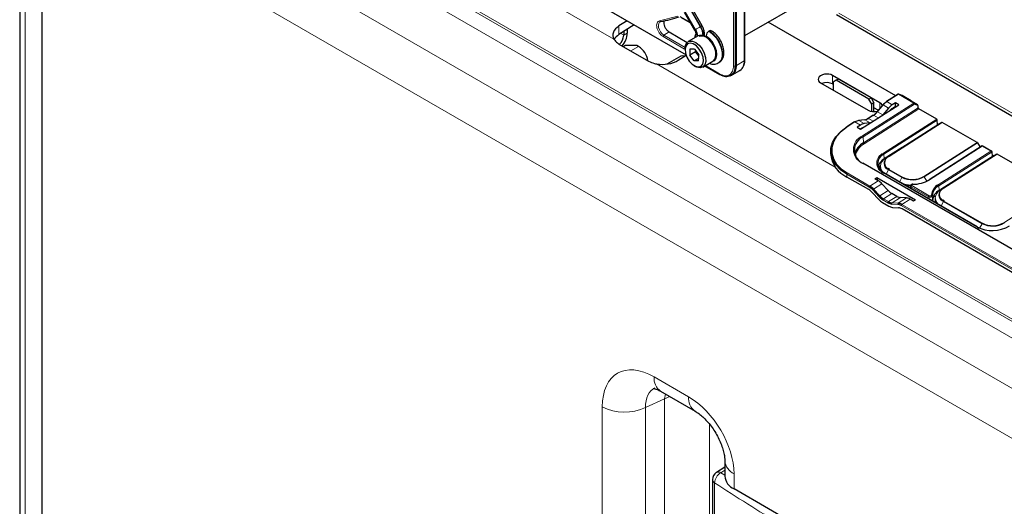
# Paper-space layout 'Blatt4' of a CAD drawing. Header units: millimetres. Extents: x 5 to 418, y 2 to 292.
# Tile 51 of 111: x 85 to 124, y 196 to 215. Entities that reach past the tile are written whole.
import ezdxf

# ---------------------------------------------------------------- set-up
doc = ezdxf.new("R2010")
doc.units = ezdxf.units.MM

psp = doc.layouts.new('Blatt4')

# ---------------------------------------------------------------- linework, layer by layer
at = {"color": 7, "linetype": 'Continuous', "lineweight": 18}
for p, q in [((113.504, 213.311), (113.504, 228.295)), ((113.572, 213.31), (113.572, 228.293)), ((87.627, 226.564), (108.754, 214.367)), ((142.407, 192.954), (86.789, 225.061)), ((88.052, 224.234), (141.145, 193.584)), ((140.865, 193.083), (87.772, 223.733)), ((86.943, 222.218), (138.413, 192.505)), ((85.358, 221.319), (85.358, 158.281)), ((137.65, 190.959), (86.031, 220.758)), ((113.932, 219.787), (113.932, 213.513)), ((106.971, 216.447), (111.611, 213.769)), ((110.569, 215.1), (111.291, 215.289)), ((111.387, 215.273), (111.778, 215.048)), ((111.983, 214.748), (111.569, 215.465)), ((111.585, 215.475), (111.999, 214.758)), ((112.18, 214.862), (111.767, 215.579)), ((111.79, 215.593), (112.204, 214.876)), ((117.694, 215.403), (125.93, 210.649)), ((108.953, 214.555), (108.953, 214.896)), ((112.204, 214.876), (112.18, 214.862)), ((109.142, 214.529), (109.021, 214.599)), ((109.142, 214.529), (109.283, 214.611)), ((111.562, 213.979), (110.708, 214.472)), ((110.943, 214.661), (110.741, 214.532)), ((111.583, 214.046), (110.741, 214.532)), ((109.426, 213.904), (109.731, 214.08)), ((110.45, 213.388), (117.551, 209.289)), ((112.386, 213.322), (112.954, 212.994)), ((113.572, 213.31), (113.619, 213.332)), ((113.619, 213.332), (113.932, 213.513)), ((117.438, 212.593), (117.438, 212.933)), ((120.062, 212.184), (119.6, 211.889)), ((120.671, 211.833), (120.062, 212.184)), ((120.079, 212.187), (120.077, 212.188)), ((120.079, 212.187), (120.688, 211.836)), ((120.208, 212.128), (120.079, 212.187)), ((118.633, 210.533), (120.671, 211.833)), ((120.695, 211.793), (118.657, 210.493)), ((119.452, 211.757), (119.221, 211.482)), ((119.324, 211.625), (119.324, 211.844)), ((119.666, 211.634), (119.452, 211.757)), ((119.814, 211.766), (119.6, 211.889)), ((120.688, 211.836), (120.819, 211.775)), ((120.844, 211.724), (120.695, 211.793)), ((118.672, 210.252), (120.85, 211.641)), ((120.874, 211.601), (118.697, 210.213)), ((119.074, 211.35), (118.876, 211.223)), ((119.259, 211.243), (119.074, 211.35)), ((119.433, 211.36), (119.221, 211.482)), ((118.331, 211.081), (118.024, 210.884)), ((118.546, 210.957), (118.331, 211.081)), ((118.725, 211.165), (118.482, 211.138)), ((118.696, 211.015), (118.482, 211.138)), ((118.937, 211.043), (118.725, 211.165)), ((119.061, 211.116), (118.876, 211.223)), ((119.461, 209.843), (121.579, 211.194)), ((121.604, 211.155), (119.485, 209.804)), ((121.69, 211.01), (119.571, 209.659)), ((119.669, 209.715), (121.787, 211.067)), ((121.804, 211.065), (119.685, 209.714)), ((121.143, 210.666), (121.147, 210.664)), ((118.672, 210.252), (118.657, 210.493)), ((120.32, 210.141), (120.323, 210.139)), ((121.068, 208.915), (123.187, 210.266)), ((123.204, 210.249), (121.085, 208.898)), ((119.497, 209.616), (119.485, 209.804)), ((123.388, 210.122), (121.293, 208.785)), ((121.641, 208.585), (123.736, 209.921)), ((123.784, 209.896), (121.666, 208.545)), ((123.87, 209.752), (121.752, 208.401)), ((121.849, 208.457), (123.968, 209.808)), ((123.984, 209.806), (121.866, 208.455)), ((123.736, 209.921), (123.388, 210.122)), ((127.591, 204.27), (118.634, 209.441)), ((119.498, 209.596), (119.497, 209.616)), ((119.571, 209.659), (119.669, 209.715)), ((119.571, 209.659), (119.571, 209.659)), ((123.324, 209.408), (123.327, 209.406)), ((118.009, 208.892), (118.004, 209.011)), ((118.901, 208.493), (118.004, 209.011)), ((118.026, 209.053), (118.923, 208.535)), ((123.174, 206.91), (119.461, 209.053)), ((119.574, 209), (119.67, 209.178)), ((120.2, 208.871), (119.67, 209.178)), ((119.686, 209.196), (120.216, 208.89)), ((119.255, 208.747), (118.923, 208.535)), ((119.405, 208.623), (119.074, 208.411)), ((120.105, 208.694), (120.2, 208.871)), ((121.19, 208.728), (121.085, 208.898)), ((119.285, 208.117), (119.042, 208.378)), ((119.074, 208.411), (119.317, 208.151)), ((119.646, 208.361), (119.317, 208.151)), ((119.797, 208.237), (119.468, 208.027)), ((121.264, 208.108), (120.571, 208.508)), ((120.571, 208.508), (120.571, 208.425)), ((120.594, 208.549), (121.287, 208.149)), ((121.677, 208.358), (121.666, 208.545)), ((121.752, 208.401), (121.751, 208.4)), ((121.752, 208.401), (121.849, 208.457)), ((119.644, 207.871), (119.446, 207.986)), ((119.468, 208.027), (119.666, 207.913)), ((119.995, 208.122), (119.666, 207.913)), ((120.033, 207.806), (119.802, 207.819)), ((120.143, 208.074), (119.814, 207.864)), ((119.814, 207.864), (120.045, 207.851)), ((120.377, 208.062), (120.045, 207.851)), ((120.525, 208.013), (120.193, 207.802)), ((120.193, 207.802), (124.816, 205.133)), ((121.27, 208.021), (121.264, 208.108)), ((121.446, 208.102), (121.542, 208.164)), ((121.755, 207.742), (121.85, 207.919)), ((123.382, 207.034), (121.85, 207.919)), ((121.866, 207.937), (123.398, 207.053)), ((124.25, 207.078), (125.93, 208.15)), ((124.793, 205.092), (120.171, 207.76)), ((123.286, 206.855), (123.382, 207.034)), ((110.351, 200.947), (111.72, 200.157)), ((110.768, 200.081), (110.011, 199.732)), ((110.768, 200.081), (110.802, 200.264)), ((110.768, 159.439), (110.768, 200.081)), ((108.291, 159.028), (108.291, 199.758)), ((110.011, 199.732), (110.011, 159.002)), ((112.553, 199.067), (112.553, 159.373)), ((113.159, 197.236), (113.002, 197.136)), ((113.002, 197.136), (113.159, 197.035)), ((113.525, 197.098), (113.525, 196.496)), ((112.754, 196.736), (112.754, 195.121))]:
    psp.add_line(p, q, dxfattribs=at)
at = {"color": 7, "linetype": 'Continuous', "lineweight": 25}
for p, q in [((113.619, 213.332), (113.619, 228.316)), ((85.136, 221.73), (85.136, 158.692)), ((86.031, 157.602), (86.031, 220.757)), ((113.957, 213.547), (113.957, 219.825)), ((106.865, 216.492), (111.617, 213.749)), ((113.957, 214.517), (116.768, 216.14)), ((112.259, 214.908), (111.845, 215.624)), ((111.397, 215.25), (111.793, 215.022)), ((111.545, 215.451), (111.959, 214.734)), ((117.597, 215.347), (125.93, 210.536)), ((109.275, 215.101), (108.953, 214.896)), ((109.555, 214.939), (108.953, 214.555)), ((119.952, 212.126), (114.884, 215.052)), ((109.142, 214.676), (109.142, 214.529)), ((109.283, 214.766), (109.283, 214.611)), ((110.943, 214.661), (111.664, 214.245)), ((112.103, 214.505), (111.702, 214.274)), ((112.418, 214.476), (112.418, 214.503)), ((112.548, 214.701), (112.524, 214.687)), ((108.953, 214.177), (110.132, 213.497)), ((109.12, 214.081), (109.189, 214.121)), ((109.66, 214.121), (109.189, 214.121)), ((109.731, 214.08), (109.66, 214.121)), ((111.406, 213.696), (110.859, 213.38)), ((111.31, 213.535), (111.622, 213.734)), ((111.581, 214.007), (111.581, 213.952)), ((111.775, 213.969), (111.765, 213.739)), ((112, 213.875), (111.765, 213.739)), ((111.936, 213.512), (111.765, 213.739)), ((111.957, 213.971), (111.775, 213.969)), ((111.957, 213.971), (112.128, 213.744)), ((112, 213.875), (112.002, 213.911)), ((112.025, 213.881), (112, 213.875)), ((112.127, 213.708), (112, 213.875)), ((112.118, 213.514), (112.128, 213.744)), ((112.123, 213.62), (111.936, 213.512)), ((112.118, 213.514), (111.936, 213.512)), ((111.946, 213.32), (111.994, 213.292)), ((112.285, 213.263), (112.686, 213.495)), ((112.371, 213.313), (112.964, 212.971)), ((112.899, 213.425), (112.922, 213.439)), ((113.374, 212.917), (113.42, 212.937)), ((113.446, 212.951), (113.76, 213.132)), ((119.324, 211.844), (117.438, 212.933)), ((116.967, 212.632), (118.853, 211.544)), ((117.468, 212.576), (117.438, 212.593)), ((117.586, 212.737), (117.468, 212.669)), ((117.468, 212.669), (117.468, 212.343)), ((117.674, 212.788), (117.586, 212.737)), ((118.882, 211.989), (117.586, 212.737)), ((118.97, 212.04), (117.674, 212.788)), ((120.045, 212.186), (119.583, 211.891)), ((120.206, 212.128), (120.077, 212.188)), ((120.562, 211.923), (120.208, 212.128)), ((118.556, 210.794), (120.082, 211.767)), ((118.882, 211.989), (118.97, 212.04)), ((119, 211.785), (118.882, 211.989)), ((118.97, 212.04), (119.088, 211.836)), ((119.088, 211.836), (119, 211.785)), ((119, 211.496), (119, 211.785)), ((119.088, 211.491), (119.088, 211.836)), ((119.438, 211.761), (119.207, 211.486)), ((119.943, 211.848), (119.814, 211.766)), ((119.847, 211.64), (119.949, 211.705)), ((120.082, 211.767), (119.943, 211.848)), ((119.949, 211.705), (119.943, 211.848)), ((119.949, 211.705), (119.967, 211.694)), ((120.562, 211.923), (120.819, 211.775)), ((120.85, 211.641), (120.844, 211.724)), ((119.057, 211.351), (118.859, 211.225)), ((119.255, 211.544), (119.088, 211.64)), ((119.666, 211.634), (119.433, 211.36)), ((121.579, 211.194), (120.874, 211.601)), ((118.315, 211.082), (118.007, 210.886)), ((118.546, 210.957), (118.417, 210.875)), ((118.712, 211.168), (118.47, 211.141)), ((118.937, 211.043), (118.696, 211.015)), ((118.846, 211.206), (118.853, 211.21)), ((121.689, 211.01), (119.571, 209.659)), ((121.38, 210.817), (121.615, 210.967)), ((121.615, 210.967), (121.604, 211.155)), ((121.689, 211.01), (121.69, 211.01)), ((121.69, 211.01), (121.787, 211.067)), ((123.187, 210.266), (121.804, 211.065)), ((118.417, 210.875), (118.556, 210.794)), ((120.556, 210.292), (121.227, 210.72)), ((121.136, 210.661), (121.139, 210.659)), ((121.227, 210.72), (121.38, 210.817)), ((121.229, 210.716), (121.227, 210.72)), ((121.382, 210.814), (121.38, 210.817)), ((120.203, 210.067), (120.403, 210.194)), ((120.312, 210.136), (120.316, 210.134)), ((120.403, 210.194), (120.556, 210.292)), ((120.403, 210.194), (120.405, 210.191)), ((120.556, 210.292), (120.558, 210.288)), ((120.662, 210.355), (120.659, 210.357)), ((123.204, 210.249), (123.307, 210.082)), ((117.369, 209.886), (117.375, 209.767)), ((120.203, 210.067), (119.497, 209.616)), ((120.203, 210.062), (120.203, 210.067)), ((123.388, 210.134), (121.276, 208.787)), ((123.87, 209.752), (121.751, 208.4)), ((123.771, 209.913), (123.388, 210.134)), ((123.796, 209.709), (123.784, 209.896)), ((123.87, 209.752), (123.968, 209.808)), ((123.87, 209.752), (123.87, 209.752)), ((125.93, 208.682), (123.984, 209.806)), ((127.608, 204.272), (118.652, 209.443)), ((122.736, 209.033), (123.407, 209.461)), ((123.316, 209.403), (123.32, 209.401)), ((123.407, 209.461), (123.56, 209.559)), ((123.409, 209.458), (123.407, 209.461)), ((123.56, 209.559), (123.796, 209.709)), ((123.562, 209.555), (123.56, 209.559)), ((119.337, 209.296), (119.339, 209.226)), ((119.339, 209.226), (119.354, 209.141)), ((123.192, 206.912), (119.479, 209.055)), ((119.704, 209.198), (119.654, 209.232)), ((122.583, 208.936), (122.736, 209.033)), ((122.736, 209.033), (122.738, 209.03)), ((122.843, 209.096), (122.839, 209.099)), ((118.878, 208.391), (118.009, 208.892)), ((119.126, 208.821), (119.206, 208.872)), ((119.255, 208.747), (119.126, 208.821)), ((119.206, 208.872), (120.734, 207.99)), ((119.206, 208.872), (119.209, 208.773)), ((119.646, 208.361), (119.405, 208.623)), ((121.231, 208.749), (121.271, 208.773)), ((121.677, 208.358), (122.583, 208.936)), ((122.584, 208.931), (122.583, 208.936)), ((122.583, 208.936), (122.585, 208.932)), ((119.029, 208.267), (119.272, 208.007)), ((119.995, 208.122), (119.797, 208.237)), ((120.545, 208.545), (120.544, 208.44)), ((119.423, 207.883), (119.678, 207.735)), ((120.377, 208.062), (120.143, 208.074)), ((120.654, 207.939), (120.525, 208.013)), ((120.734, 207.99), (120.654, 207.939)), ((121.44, 208.089), (121.537, 208.15)), ((121.517, 208.037), (121.519, 207.967)), ((121.884, 207.94), (121.834, 207.974)), ((119.826, 207.686), (120.057, 207.674)), ((124.77, 204.989), (120.205, 207.625)), ((123.198, 206.899), (123.268, 206.863)), ((110.61, 200.375), (111.979, 199.585)), ((113.159, 197.36), (112.823, 197.145)), ((113.159, 197.608), (113.159, 197.006)), ((112.669, 196.864), (112.669, 195.249)), ((124.769, 190.004), (113.525, 196.496))]:
    psp.add_line(p, q, dxfattribs=at)
at = {"color": 7, "linetype": 'Continuous', "lineweight": 18, "flags": 128}
for points in [[(110.741, 214.532), (110.671, 214.586), (110.608, 214.66), (110.559, 214.748), (110.528, 214.84), (110.519, 214.926), (110.533, 214.999), (110.568, 215.05), (110.587, 215.063)], [(112.18, 214.862), (112.158, 214.85), (112.134, 214.836), (112.109, 214.821), (112.083, 214.806), (112.059, 214.792), (112.036, 214.779), (112.016, 214.768), (111.999, 214.758)], [(112.259, 214.908), (112.257, 214.907), (112.25, 214.903), (112.239, 214.896), (112.223, 214.887), (112.204, 214.876)], [(111.983, 214.748), (111.97, 214.741), (111.962, 214.736), (111.959, 214.735), (111.959, 214.734)], [(112.418, 214.503), (112.551, 214.401), (112.671, 214.26), (112.766, 214.093), (112.825, 213.919), (112.842, 213.754), (112.816, 213.615), (112.75, 213.517), (112.65, 213.469), (112.639, 213.468)], [(112.899, 213.425), (112.927, 213.444), (113.008, 213.544), (113.049, 213.687), (113.049, 213.862), (113.006, 214.053), (112.924, 214.246), (112.81, 214.425), (112.673, 214.577), (112.524, 214.687)], [(112.548, 214.701), (112.697, 214.59), (112.833, 214.439), (112.947, 214.26), (113.029, 214.067), (113.072, 213.875), (113.073, 213.701), (113.031, 213.558), (112.951, 213.458), (112.922, 213.439)], [(119.438, 211.761), (119.439, 211.761), (119.441, 211.762), (119.444, 211.761), (119.448, 211.759), (119.452, 211.757)], [(119.207, 211.486), (119.208, 211.486), (119.21, 211.487), (119.213, 211.486), (119.217, 211.484), (119.221, 211.482)], [(119.571, 209.659), (119.476, 209.585), (119.404, 209.502), (119.361, 209.413), (119.346, 209.321), (119.361, 209.23), (119.405, 209.143), (119.476, 209.065), (119.508, 209.038)], [(121.752, 208.401), (121.656, 208.327), (121.585, 208.244), (121.541, 208.154), (121.526, 208.062), (121.541, 207.971), (121.585, 207.885), (121.656, 207.806), (121.689, 207.78)], [(110.97, 200.167), (110.968, 200.166), (110.768, 200.081)]]:
    psp.add_lwpolyline(points, dxfattribs=at)
at = {"color": 7, "linetype": 'Continuous', "lineweight": 25, "flags": 128}
for points in [[(112.686, 213.495), (112.691, 213.498), (112.768, 213.582), (112.804, 213.712), (112.797, 213.873), (112.745, 214.048), (112.656, 214.218), (112.538, 214.364), (112.404, 214.47), (112.27, 214.526), (112.149, 214.524), (112.103, 214.505)], [(112.137, 214.486), (112.187, 214.508), (112.301, 214.509), (112.427, 214.457), (112.553, 214.357), (112.664, 214.219), (112.749, 214.059), (112.797, 213.894), (112.807, 213.776)], [(111.581, 214.007), (111.596, 214.126), (111.654, 214.235), (111.748, 214.293), (111.869, 214.295), (112.004, 214.239), (112.137, 214.132), (112.255, 213.987), (112.344, 213.817), (112.396, 213.642), (112.404, 213.481), (112.367, 213.351), (112.29, 213.266), (112.181, 213.236), (112.181, 213.236)], [(112.113, 213.27), (112.214, 213.3), (112.283, 213.383), (112.311, 213.509), (112.296, 213.663), (112.238, 213.827), (112.145, 213.981), (112.028, 214.105), (111.902, 214.186), (111.78, 214.213), (111.679, 214.183), (111.61, 214.1), (111.582, 213.974), (111.597, 213.82), (111.655, 213.656), (111.748, 213.502), (111.864, 213.378), (111.991, 213.297), (112.113, 213.27)], [(111.556, 213.692), (111.486, 213.712), (111.406, 213.696)], [(111.556, 213.692), (111.486, 213.712), (111.406, 213.696)], [(112.181, 213.236), (112.052, 213.264), (111.994, 213.292)], [(119.209, 211.478), (119.207, 211.481), (119.206, 211.484), (119.206, 211.485), (119.207, 211.486)], [(118.004, 209.011), (117.761, 209.18), (117.572, 209.373), (117.443, 209.584), (117.377, 209.808), (117.377, 210.037), (117.442, 210.265), (117.571, 210.485), (117.759, 210.689), (118.002, 210.872)], [(118.024, 210.884), (117.785, 210.704), (117.6, 210.503), (117.473, 210.287), (117.409, 210.063), (117.409, 209.837), (117.474, 209.617), (117.601, 209.409), (117.787, 209.219), (118.026, 209.053)], [(119.55, 209.611), (119.591, 209.655), (119.669, 209.715)], [(119.34, 209.346), (119.309, 209.305), (119.277, 209.247)], [(120.474, 208.481), (120.5, 208.479), (120.542, 208.475)], [(121.731, 208.352), (121.771, 208.397), (121.849, 208.457)], [(121.519, 207.967), (121.534, 207.881), (121.54, 207.866)]]:
    psp.add_lwpolyline(points, dxfattribs=at)
at = {"color": 7, "linetype": 'Continuous', "lineweight": 25}
for centre, radius, start, end in [((110.007, 218.902), 3.877, 279.1105, 290.2144), ((108.618, 214.557), 0.524, 312.1085, 356.979), ((108.461, 214.649), 0.823, 318.5788, 357.3108), ((112.648, 214.493), 0.231, 122.6055, 177.3945), ((112.591, 214.639), 0.0755, 65.7075, 125.6163), ((109.277, 213.379), 0.835, 9.3474, 57.065), ((113.215, 213.252), 0.362, 230.7967, 9.214), ((113.221, 213.285), 0.401, 299.7173, 6.7628), ((113.536, 213.463), 0.4, 304.0564, 7.2558), ((113.915, 213.552), 0.0419, 294.3747, 354.3052), ((112.975, 212.992), 0.0233, 244.1059, 300.3461), ((120.063, 212.158), 0.0333, 65.1811, 122.53), ((119.915, 211.362), 0.615, 123.2627, 140.5553), ((119.961, 211.338), 0.659, 123.2627, 140.5553), ((119.593, 211.879), 0.0155, 128.5677, 188.8773), ((118.666, 211.925), 0.703, 303.2627, 320.5553), ((118.712, 211.901), 0.659, 303.2627, 320.5553), ((120.903, 211.647), 0.0539, 186.3421, 237.7135), ((118.533, 210.782), 0.36, 98.0426, 123.9756), ((118.472, 211.121), 0.0203, 58.9767, 95.7899), ((118.674, 211.522), 0.36, 278.0426, 303.9756), ((118.869, 211.213), 0.0155, 128.5677, 188.8773), ((121.55, 211.149), 0.0539, 6.3421, 57.7135), ((121.794, 211.051), 0.0166, 53.8189, 113.1032), ((118.017, 210.874), 0.0155, 128.5677, 188.8773), ((118.886, 209.962), 0.579, 113.3057, 246.8237), ((119.011, 209.625), 0.713, 118.3783, 165.6901), ((123.16, 210.223), 0.0513, 30.705, 58.1427), ((118.46, 209.886), 1.091, 186.2661, 245.6191), ((119.649, 209.423), 0.415, 113.3057, 246.8237), ((123.974, 209.793), 0.0166, 53.8189, 113.1032), ((119.742, 209.165), 0.513, 118.4714, 164.6503), ((119.677, 209.315), 0.34, 183.1764, 225.6546), ((120.619, 209.68), 0.887, 242.9955, 300.4232), ((120.601, 209.701), 1.156, 254.3558, 267.3028), ((120.625, 209.909), 1.307, 270.2008, 300.7233), ((120.653, 208.604), 0.0233, 167.3698, 184.297), ((121.286, 208.775), 0.0152, 128.2019, 187.8532), ((121.871, 208.14), 0.5, 117.4057, 176.2086), ((118.537, 207.82), 0.665, 42.3194, 59.199), ((118.583, 207.96), 0.621, 42.3194, 59.199), ((118.583, 207.964), 0.665, 42.3194, 59.199), ((121.888, 208.117), 0.482, 117.4057, 176.2086), ((121.896, 207.934), 0.477, 117.2713, 177.1184), ((119.763, 208.454), 0.665, 222.3194, 239.199), ((119.809, 208.595), 0.709, 222.3194, 239.199), ((119.809, 208.598), 0.665, 222.3194, 239.199), ((119.834, 208.179), 0.362, 238.3709, 264.8776), ((119.844, 208.202), 0.339, 238.3709, 264.8776), ((120.005, 207.491), 0.317, 58.3709, 84.8776), ((120.015, 207.513), 0.339, 58.3709, 84.8776), ((121.852, 208.055), 0.335, 182.9954, 222.6053), ((119.856, 208.024), 0.339, 238.3709, 264.8776), ((120.027, 207.336), 0.339, 58.3709, 84.8776), ((123.801, 207.843), 0.887, 242.9955, 300.4232), ((123.789, 208.117), 1.355, 242.9955, 300.4232), ((123.183, 206.899), 0.0157, 358.389, 55.7595), ((113.002, 196.864), 0.333, 122.6657, 180), ((113.775, 197.062), 0.619, 185.1618, 246.1583)]:
    psp.add_arc(centre, radius, start, end, dxfattribs=at)
at = {"color": 7, "linetype": 'Continuous', "lineweight": 18}
for centre, radius, start, end in [((111.572, 214.492), 0.713, 2.5052, 31.37), ((111.611, 214.511), 0.696, 359.7235, 31.5886), ((111.636, 214.529), 0.411, 351.7442, 32.2854), ((112.102, 214.52), 0.11, 157.4944, 216.7846), ((111.592, 214.506), 0.479, 357.6936, 31.7563), ((112.059, 213.818), 0.75, 343.1142, 61.3945), ((113.54, 213.381), 0.0777, 242.8052, 294.3071), ((112.979, 212.991), 0.0249, 174.0146, 234.6732), ((120.052, 212.172), 0.016, 52.7758, 116.0345), ((120.073, 212.17), 0.0181, 71.1671, 127.9468), ((119.59, 211.877), 0.016, 52.7758, 116.0345), ((120.682, 211.819), 0.0181, 71.1671, 127.9468), ((120.642, 211.787), 0.0539, 6.3421, 57.7135), ((120.669, 211.81), 0.0317, 327.4106, 53.332), ((119.064, 211.337), 0.016, 52.7758, 116.0345), ((118.322, 211.068), 0.016, 52.7758, 116.0345), ((118.714, 211.148), 0.0203, 58.9767, 95.7899), ((118.866, 211.211), 0.016, 52.7758, 116.0345), ((118.014, 210.872), 0.016, 52.7758, 116.0345), ((118.868, 209.987), 0.595, 113.3057, 246.8237), ((118.604, 210.487), 0.0539, 6.3421, 57.7135), ((119.015, 209.615), 0.677, 118.0129, 169.8654), ((118.726, 210.258), 0.0539, 186.3421, 237.7135), ((119.631, 209.448), 0.43, 113.3057, 246.8237), ((119.432, 209.798), 0.0539, 6.3421, 57.7135), ((118.645, 209.427), 0.0173, 66.2305, 129.0417), ((119.768, 209.438), 0.278, 141.5144, 249.2648), ((119.797, 209.455), 0.282, 113.3057, 246.8237), ((119.676, 209.7), 0.0166, 53.8189, 113.1032), ((118.055, 209.011), 0.0511, 124.2872, 179.1791), ((119.472, 209.039), 0.0173, 66.2305, 129.0417), ((119.714, 209.155), 0.0499, 124.2195, 152.669), ((120.59, 209.634), 1.064, 247.0371, 268.297), ((120.618, 209.693), 0.922, 242.9955, 300.4232), ((120.244, 208.848), 0.0499, 124.2195, 152.669), ((121.041, 208.872), 0.0513, 30.705, 58.1427), ((121.283, 208.773), 0.016, 52.8504, 115.9599), ((121.612, 208.539), 0.0539, 6.3421, 57.7135), ((118.952, 208.493), 0.0511, 124.2872, 179.1791), ((119.128, 208.327), 0.0999, 122.3324, 149.186), ((120.623, 208.507), 0.0513, 124.3512, 178.5369), ((121.948, 208.179), 0.278, 141.5144, 249.2648), ((121.977, 208.196), 0.282, 113.3057, 246.8237), ((121.856, 208.442), 0.0166, 53.8189, 113.1032), ((119.371, 208.066), 0.0999, 122.3324, 149.186), ((119.497, 207.985), 0.0511, 124.2872, 179.1791), ((119.695, 207.87), 0.0511, 124.2872, 179.1791), ((119.837, 207.833), 0.0384, 127.2724, 201.6137), ((120.069, 207.82), 0.0384, 127.2724, 201.6137), ((120.222, 207.76), 0.0511, 124.2872, 179.1791), ((121.316, 208.107), 0.0513, 124.3512, 178.5369), ((121.376, 208.143), 0.031, 11.0787, 97.6755), ((121.894, 207.896), 0.0499, 124.2195, 152.669), ((123.8, 207.856), 0.922, 242.9955, 300.4232), ((123.426, 207.012), 0.0499, 124.2195, 152.669), ((124.223, 207.035), 0.0513, 30.705, 58.1427), ((123.185, 206.896), 0.0173, 66.2305, 129.0417), ((110.967, 200.881), 0.62, 173.888, 234.7998), ((112.336, 200.091), 0.62, 173.8923, 234.7524), ((109.177, 201.478), 1.935, 242.7384, 295.5295), ((113.791, 197.676), 0.636, 186.4104, 245.3), ((112.829, 196.877), 0.16, 184.8044, 242.0683), ((113.242, 196.71), 0.489, 119.3062, 176.9738), ((112.905, 196.988), 0.177, 56.78, 117.8539), ((192.403, 319.817), 146.605, 237.0921, 238.30656)]:
    psp.add_arc(centre, radius, start, end, dxfattribs=at)
at = {"color": 7, "linetype": 'Continuous', "lineweight": 25}
for centre, major_axis, ratio, start_param, end_param in [((109.542, 214.556), (0.833, 0.04), 0.606667, 2.32713, 3.443479), ((109.542, 214.215), (0.833, 0.04), 0.606667, 2.32713, 2.779965), ((110.721, 213.875), (0.833, 0.04), 0.606667, 4.352373, 5.468722), ((117.203, 212.783), (0.333, 0.016), 0.606667, 0.756333, 3.897926), ((117.203, 212.442), (0.333, 0.016), 0.606667, 0.756333, 2.138069), ((119.088, 211.694), (0.333, 0.016), 0.606667, 0.132611, 0.756333), ((119.826, 211.372), (0.256, 0.429), 0.566715, 0.845639, 1.281971), ((120.821, 211.737), (-0.0133, 0.0394), 0.495325, 4.211357, 5.769813), ((119.088, 211.694), (0.333, 0.016), 0.606667, 3.897926, 5.128242), ((119.86, 211.246), (0.256, 0.429), 0.566715, 0.845639, 1.177791), ((118.558, 210.563), (0.256, 0.429), 0.566715, 0.409307, 0.845639), ((119.018, 211.119), (0.25, 0.012), 0.606667, 2.056758, 2.628942), ((118.534, 210.401), (0.256, 0.429), 0.566715, 0.513487, 0.845639), ((123.389, 210.095), (-0.0009, 0.039), 0.022658, 0.013756, 0.823921), ((123.737, 209.894), (0.0471, 0.001), 0.562077, 0.031209, 1.584552), ((123.76, 209.881), (0.0162, 0.0291), 0.58789, 5.541497, 5.558951), ((119.267, 208.346), (-0.263, 0.425), 0.556886, 5.044823, 5.481156), ((119.785, 208.638), (-0.263, 0.425), 0.556886, 1.903231, 2.339563), ((119.983, 208.523), (-0.263, 0.425), 0.556886, 2.339563, 2.775895), ((120.537, 207.612), (-0.263, 0.425), 0.556886, 5.481156, 5.917488)]:
    psp.add_ellipse(centre, major_axis=major_axis, ratio=ratio, start_param=start_param, end_param=end_param, dxfattribs=at)
at = {"color": 7, "linetype": 'Continuous', "lineweight": 18}
for centre, major_axis, ratio, start_param, end_param in [((110.356, 198.559), (-1.462, 2.533), 0.575802, 5.499237, 7.067295), ((111.24, 199.069), (-0.935, 1.396), 0.571737, 6.192691, 7.029074), ((111.695, 198.127), (-1.329, 2.152), 0.584594, 3.89967, 5.45692)]:
    psp.add_ellipse(centre, major_axis=major_axis, ratio=ratio, start_param=start_param, end_param=end_param, dxfattribs=at)
for points, knots in [([(110.708, 214.472), (110.681, 214.49), (110.626, 214.528), (110.55, 214.618), (110.492, 214.722), (110.456, 214.83), (110.446, 214.931), (110.462, 215.017), (110.504, 215.079), (110.548, 215.093), (110.569, 215.1)], [0, 0, 0, 0, 0.121712, 0.25, 0.378287, 0.499999, 0.621712, 0.75, 0.878288, 1, 1, 1, 1]), ([(112.954, 212.994), (113.023, 212.962), (113.13, 212.914), (113.258, 212.919), (113.346, 212.95), (113.417, 213.011), (113.486, 213.119), (113.497, 213.236), (113.504, 213.311)], [0, 0, 0, 0, 0.239457, 0.368361, 0.5, 0.631639, 0.760543, 1, 1, 1, 1]), ([(120.63, 208.602), (120.624, 208.602), (120.613, 208.601), (120.598, 208.595), (120.586, 208.587), (120.58, 208.577), (120.578, 208.567), (120.583, 208.557), (120.59, 208.552), (120.594, 208.549)], [0, 0, 0, 0, 0.142474, 0.284952, 0.427322, 0.569562, 0.711749, 0.853982, 1, 1, 1, 1]), ([(120.571, 208.508), (120.57, 208.509), (120.567, 208.511), (120.562, 208.515), (120.558, 208.518), (120.554, 208.523), (120.55, 208.529), (120.548, 208.534), (120.547, 208.539), (120.547, 208.542), (120.547, 208.544)], [0, 0, 0, 0, 0.107296, 0.215373, 0.325923, 0.437329, 0.6481, 0.75472, 0.863134, 1, 1, 1, 1]), ([(121.406, 208.149), (121.406, 208.143), (121.404, 208.132), (121.39, 208.116), (121.369, 208.104), (121.342, 208.097), (121.314, 208.095), (121.286, 208.098), (121.272, 208.105), (121.264, 208.108)], [0, 0, 0, 0, 0.145981, 0.288211, 0.430421, 0.572696, 0.715089, 0.857563, 1, 1, 1, 1]), ([(121.287, 208.149), (121.291, 208.147), (121.3, 208.143), (121.316, 208.141), (121.333, 208.142), (121.349, 208.146), (121.362, 208.154), (121.37, 208.163), (121.371, 208.17), (121.372, 208.174)], [0, 0, 0, 0, 0.142474, 0.284952, 0.427322, 0.569562, 0.711749, 0.853982, 1, 1, 1, 1]), ([(121.406, 208.149), (121.408, 208.117), (121.413, 208.054), (121.417, 207.99), (121.419, 207.958)], [0, 0, 0, 0, 0.4929092, 1, 1, 1, 1])]:
    psp.add_open_spline(points, degree=3, knots=knots, dxfattribs=at)
for points in [[(110.569, 215.1), (110.572, 215.095), (110.578, 215.084), (110.591, 215.073), (110.607, 215.069), (110.616, 215.072), (110.621, 215.074)], [(110.708, 214.472), (110.708, 214.478), (110.709, 214.489), (110.717, 214.506), (110.728, 214.522), (110.737, 214.529), (110.741, 214.532)]]:
    psp.add_open_spline(points, degree=3, dxfattribs=at)
at = {"color": 7, "linetype": 'Continuous', "lineweight": 25}
for points, knots in [([(110.59, 215.06), (110.595, 215.066), (110.601, 215.072), (110.612, 215.071), (110.612, 215.071)], [0, 0, 0, 0, 0.937573, 1, 1, 1, 1]), ([(110.748, 215.107), (110.744, 215.1), (110.734, 215.078), (110.733, 215.048), (110.732, 215.028)], [0, 0, 0, 0, 0.333442, 1, 1, 1, 1]), ([(112.339, 214.49), (112.34, 214.493), (112.355, 214.536), (112.353, 214.633), (112.327, 214.774), (112.281, 214.864), (112.259, 214.908)], [0, 0, 0, 0, 0.029031, 0.345306, 0.685486, 1, 1, 1, 1]), ([(111.959, 214.734), (111.966, 214.72), (111.984, 214.686), (112, 214.635), (112.006, 214.591), (112.002, 214.565), (112.001, 214.563), (112.001, 214.561)], [0, 0, 0, 0, 0.1768056, 0.4226836, 0.6299768, 0.82324, 1, 1, 1, 1]), ([(112.001, 214.561), (111.988, 214.534), (111.968, 214.491), (111.964, 214.442), (111.963, 214.424)], [0, 0, 0, 0, 0.65039, 1, 1, 1, 1]), ([(112.918, 213.442), (112.929, 213.447), (112.982, 213.469), (113.05, 213.553), (113.108, 213.679), (113.128, 213.833), (113.111, 214.007), (113.055, 214.191), (112.964, 214.37), (112.845, 214.53), (112.727, 214.642), (112.65, 214.691), (112.623, 214.708)], [0, 0, 0, 0, 0.028549, 0.132041, 0.234535, 0.343206, 0.459253, 0.57789, 0.696268, 0.814894, 0.934693, 1, 1, 1, 1]), ([(108.754, 214.367), (108.792, 214.315), (108.844, 214.245), (108.931, 214.191), (108.953, 214.177)], [0, 0, 0, 0, 0.740297, 1, 1, 1, 1]), ([(110.132, 213.497), (110.204, 213.463), (110.301, 213.417), (110.419, 213.394), (110.45, 213.388)], [0, 0, 0, 0, 0.740283, 1, 1, 1, 1]), ([(112.542, 213.412), (112.587, 213.398), (112.677, 213.37), (112.802, 213.378), (112.869, 213.414), (112.897, 213.429)], [0, 0, 0, 0, 0.371679, 0.738698, 1, 1, 1, 1]), ([(113.741, 213.127), (113.765, 213.14), (113.828, 213.171), (113.897, 213.264), (113.942, 213.386), (113.959, 213.483), (113.955, 213.539), (113.955, 213.548)], [0, 0, 0, 0, 0.178353, 0.449155, 0.712576, 0.95398, 1, 1, 1, 1]), ([(120.63, 208.608), (120.627, 208.608), (120.614, 208.609), (120.591, 208.602), (120.566, 208.588), (120.552, 208.568), (120.546, 208.553), (120.547, 208.545), (120.547, 208.544)], [0, 0, 0, 0, 0.067745, 0.328937, 0.577994, 0.787854, 0.977692, 1, 1, 1, 1]), ([(120.547, 208.544), (120.547, 208.545), (120.547, 208.548), (120.548, 208.551), (120.549, 208.554), (120.549, 208.556)], [0, 0, 0, 0, 0.2557332, 0.6247617, 1, 1, 1, 1]), ([(121.419, 207.958), (121.419, 207.952), (121.419, 207.945), (121.414, 207.939), (121.414, 207.939)], [0, 0, 0, 0, 0.8802085, 1, 1, 1, 1]), ([(110.317, 200.488), (110.317, 200.488), (110.317, 200.489), (110.371, 200.481), (110.47, 200.449), (110.563, 200.399), (110.61, 200.375)], [0, 0, 0, 0, 0.1814283, 0.4668791, 0.734209, 1, 1, 1, 1]), ([(111.979, 199.585), (112.003, 199.57), (112.072, 199.528), (112.203, 199.431), (112.367, 199.281), (112.534, 199.098), (112.693, 198.888), (112.837, 198.658), (112.958, 198.421), (113.051, 198.186), (113.116, 197.965), (113.15, 197.776), (113.158, 197.664), (113.159, 197.615), (113.159, 197.608)], [0, 0, 0, 0, 0.050295, 0.144286, 0.239781, 0.3368, 0.434538, 0.531988, 0.628225, 0.722647, 0.814856, 0.904729, 0.986212, 1, 1, 1, 1])]:
    psp.add_open_spline(points, degree=3, knots=knots, dxfattribs=at)
psp.add_open_spline([(110.732, 215.028), (110.735, 214.994), (110.741, 214.926), (110.79, 214.817), (110.86, 214.72), (110.916, 214.681), (110.943, 214.661)], degree=3, dxfattribs=at)

doc.saveas('drawing.dxf')
